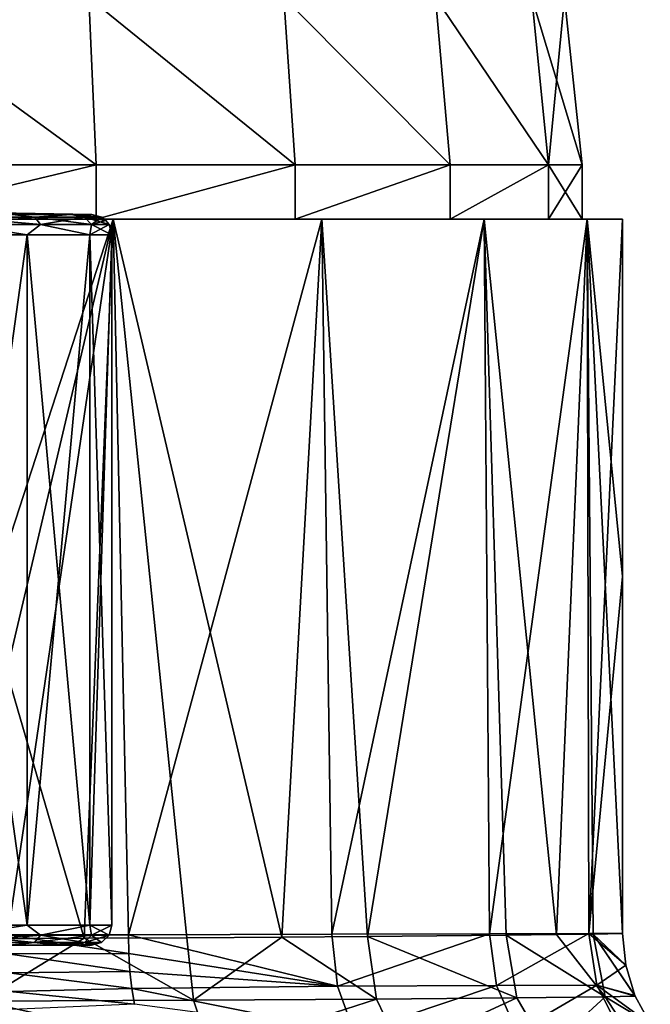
# Model space of a CAD drawing. Header units: millimetres. Extents: x -105 to 105, y -36 to 73.
# Tile 37 of 58: x 7 to 22, y 18 to 43. Entities that reach past the tile are written whole.
import ezdxf

# ---------------------------------------------------------------- set-up
doc = ezdxf.new("R2010")
doc.units = ezdxf.units.MM
doc.header["$LTSCALE"] = 81.481481
for name, color, linetype in [('1', 7, 'CONTINUOUS'), ('168', 7, 'CONTINUOUS'), ('169', 7, 'CONTINUOUS'), ('170', 7, 'CONTINUOUS'), ('171', 7, 'CONTINUOUS'), ('172', 7, 'CONTINUOUS'), ('173', 7, 'CONTINUOUS'), ('174', 7, 'CONTINUOUS'), ('175', 7, 'CONTINUOUS'), ('176', 7, 'CONTINUOUS'), ('2', 7, 'CONTINUOUS'), ('3', 7, 'CONTINUOUS'), ('5', 7, 'CONTINUOUS'), ('6', 7, 'CONTINUOUS'), ('7', 7, 'CONTINUOUS'), ('80', 7, 'CONTINUOUS'), ('81', 7, 'CONTINUOUS'), ('82', 7, 'CONTINUOUS'), ('83', 7, 'CONTINUOUS')]:
    doc.layers.add(name, color=color, linetype=linetype)

msp = doc.modelspace()

# ---------------------------------------------------------------- linework, layer by layer
at = {"layer": '1', "color": 7, "linetype": 'CONTINUOUS'}
for points in [[(8.516, 37.797, -62.934), (3.059, 37.797, -65.567), (2.918, 37.797, -64.577), (8.516, 37.797, -62.934)], [(2.918, 37.797, -23.995), (3.059, 37.797, -23.005), (8.516, 37.797, -25.638), (2.918, 37.797, -23.995)], [(8.932, 37.797, -63.843), (3.059, 37.797, -65.567), (8.516, 37.797, -62.934), (8.932, 37.797, -63.843)], [(3.059, 37.797, -23.005), (8.932, 37.797, -24.729), (8.516, 37.797, -25.638), (3.059, 37.797, -23.005)], [(13.425, 37.797, -59.778), (8.932, 37.797, -63.843), (8.516, 37.797, -62.934), (13.425, 37.797, -59.778)], [(8.516, 37.797, -25.638), (8.932, 37.797, -24.729), (13.425, 37.797, -28.793), (8.516, 37.797, -25.638)], [(14.079, 37.797, -60.535), (8.932, 37.797, -63.843), (13.425, 37.797, -59.778), (14.079, 37.797, -60.535)], [(8.932, 37.797, -24.729), (14.079, 37.797, -28.037), (13.425, 37.797, -28.793), (8.932, 37.797, -24.729)], [(17.245, 37.797, -55.369), (14.079, 37.797, -60.535), (13.425, 37.797, -59.778), (17.245, 37.797, -55.369)], [(13.425, 37.797, -28.793), (14.079, 37.797, -28.037), (17.245, 37.797, -33.202), (13.425, 37.797, -28.793)], [(18.087, 37.797, -55.909), (14.079, 37.797, -60.535), (17.245, 37.797, -55.369), (18.087, 37.797, -55.909)], [(14.079, 37.797, -28.037), (18.087, 37.797, -32.662), (17.245, 37.797, -33.202), (14.079, 37.797, -28.037)], [(19.67, 37.797, -50.061), (18.087, 37.797, -55.909), (17.245, 37.797, -55.369), (19.67, 37.797, -50.061)], [(17.245, 37.797, -33.202), (18.087, 37.797, -32.662), (19.67, 37.797, -38.511), (17.245, 37.797, -33.202)], [(20.629, 37.797, -50.343), (18.087, 37.797, -55.909), (19.67, 37.797, -50.061), (20.629, 37.797, -50.343)], [(18.087, 37.797, -32.662), (20.629, 37.797, -38.228), (19.67, 37.797, -38.511), (18.087, 37.797, -32.662)], [(20.5, 37.797, -44.286), (20.629, 37.797, -50.343), (19.67, 37.797, -50.061), (20.5, 37.797, -44.286)], [(19.67, 37.797, -38.511), (20.629, 37.797, -38.228), (20.5, 37.797, -44.286), (19.67, 37.797, -38.511)], [(20.629, 37.797, -38.228), (20.629, 37.797, -50.343), (20.5, 37.797, -44.286), (20.629, 37.797, -38.228)], [(21.5, 37.797, -44.286), (20.629, 37.797, -50.343), (20.629, 37.797, -38.228), (21.5, 37.797, -44.286)]]:
    msp.add_3dface(points, dxfattribs=at)
at = {"layer": '168', "color": 7, "linetype": 'CONTINUOUS'}
for points in [[(6.373, 19.908, -1.759), (7.549, 19.908, 0.03), (-6.431, 19.908, -1.69), (6.373, 19.908, -1.759)], [(-6.431, 19.908, -1.69), (7.549, 19.908, 0.03), (-0.73, 19.908, 0.291), (-6.431, 19.908, -1.69)], [(-0.73, 19.908, 0.291), (7.549, 19.908, 0.03), (0.826, 19.908, 0.313), (-0.73, 19.908, 0.291)], [(7.892, 19.908, 6.59), (6.431, 19.908, 9.118), (0.73, 19.908, 7.137), (7.892, 19.908, 6.59)], [(2.144, 19.908, 6.481), (7.892, 19.908, 6.59), (0.73, 19.908, 7.137), (2.144, 19.908, 6.481)], [(7.549, 19.908, 0.03), (8.112, 19.908, 1.534), (0.826, 19.908, 0.313), (7.549, 19.908, 0.03)], [(0.826, 19.908, 0.313), (8.112, 19.908, 1.534), (2.221, 19.908, 1.009), (0.826, 19.908, 0.313)], [(3.132, 19.908, 5.277), (7.892, 19.908, 6.59), (2.144, 19.908, 6.481), (3.132, 19.908, 5.277)], [(2.221, 19.908, 1.009), (8.112, 19.908, 1.534), (3.174, 19.908, 2.24), (2.221, 19.908, 1.009)], [(3.5, 19.908, 3.763), (7.892, 19.908, 6.59), (3.132, 19.908, 5.277), (3.5, 19.908, 3.763)], [(8.344, 19.908, 2.748), (8.4, 19.908, 3.72), (3.174, 19.908, 2.24), (8.344, 19.908, 2.748)], [(8.4, 19.908, 3.72), (3.5, 19.908, 3.763), (3.174, 19.908, 2.24), (8.4, 19.908, 3.72)], [(8.112, 19.908, 1.534), (8.344, 19.908, 2.748), (3.174, 19.908, 2.24), (8.112, 19.908, 1.534)], [(8.4, 19.908, 3.72), (7.892, 19.908, 6.59), (3.5, 19.908, 3.763), (8.4, 19.908, 3.72)]]:
    msp.add_3dface(points, dxfattribs=at)
at = {"layer": '169', "color": 7, "linetype": 'CONTINUOUS'}
for points in [[(6.818, 20.408, -2.007), (5.192, 20.158, -3.432), (4.45, 20.408, -3.994), (6.818, 20.408, -2.007)], [(7.146, 20.158, -1.478), (5.192, 20.158, -3.432), (6.818, 20.408, -2.007), (7.146, 20.158, -1.478)], [(8.363, 20.408, 0.67), (7.146, 20.158, -1.478), (6.818, 20.408, -2.007), (8.363, 20.408, 0.67)], [(8.401, 20.158, 0.985), (7.146, 20.158, -1.478), (8.363, 20.408, 0.67), (8.401, 20.158, 0.985)], [(8.9, 20.408, 3.714), (8.401, 20.158, 0.985), (8.363, 20.408, 0.67), (8.9, 20.408, 3.714)], [(8.833, 20.158, 3.714), (8.401, 20.158, 0.985), (8.9, 20.408, 3.714), (8.833, 20.158, 3.714)], [(6.998, 19.975, -1.37), (5.084, 19.975, -3.284), (7.146, 20.158, -1.478), (6.998, 19.975, -1.37)], [(7.146, 20.158, -1.478), (5.084, 19.975, -3.284), (5.192, 20.158, -3.432), (7.146, 20.158, -1.478)], [(8.227, 19.975, 1.041), (6.998, 19.975, -1.37), (8.401, 20.158, 0.985), (8.227, 19.975, 1.041)], [(8.401, 20.158, 0.985), (6.998, 19.975, -1.37), (7.146, 20.158, -1.478), (8.401, 20.158, 0.985)], [(8.65, 19.975, 3.714), (8.227, 19.975, 1.041), (8.833, 20.158, 3.714), (8.65, 19.975, 3.714)], [(8.833, 20.158, 3.714), (8.227, 19.975, 1.041), (8.401, 20.158, 0.985), (8.833, 20.158, 3.714)], [(6.998, 19.975, -1.37), (6.373, 19.908, -1.759), (5.084, 19.975, -3.284), (6.998, 19.975, -1.37)], [(7.549, 19.908, 0.03), (6.373, 19.908, -1.759), (6.998, 19.975, -1.37), (7.549, 19.908, 0.03)], [(8.227, 19.975, 1.041), (7.549, 19.908, 0.03), (6.998, 19.975, -1.37), (8.227, 19.975, 1.041)], [(8.112, 19.908, 1.534), (7.549, 19.908, 0.03), (8.227, 19.975, 1.041), (8.112, 19.908, 1.534)], [(8.344, 19.908, 2.748), (8.112, 19.908, 1.534), (8.65, 19.975, 3.714), (8.344, 19.908, 2.748)], [(8.65, 19.975, 3.714), (8.112, 19.908, 1.534), (8.227, 19.975, 1.041), (8.65, 19.975, 3.714)], [(8.4, 19.908, 3.72), (8.344, 19.908, 2.748), (8.65, 19.975, 3.714), (8.4, 19.908, 3.72)]]:
    msp.add_3dface(points, dxfattribs=at)
at = {"layer": '170', "color": 7, "linetype": 'CONTINUOUS'}
for points in [[(4.45, 20.408, 11.422), (5.192, 20.158, 10.86), (6.818, 20.408, 9.435), (4.45, 20.408, 11.422)], [(5.192, 20.158, 10.86), (7.146, 20.158, 8.906), (6.818, 20.408, 9.435), (5.192, 20.158, 10.86)], [(6.818, 20.408, 9.435), (7.146, 20.158, 8.906), (8.363, 20.408, 6.758), (6.818, 20.408, 9.435)], [(7.146, 20.158, 8.906), (8.401, 20.158, 6.444), (8.363, 20.408, 6.758), (7.146, 20.158, 8.906)], [(8.833, 20.158, 3.714), (8.9, 20.408, 3.714), (8.363, 20.408, 6.758), (8.833, 20.158, 3.714)], [(8.401, 20.158, 6.444), (8.833, 20.158, 3.714), (8.363, 20.408, 6.758), (8.401, 20.158, 6.444)], [(5.084, 19.975, 10.712), (6.998, 19.975, 8.798), (5.192, 20.158, 10.86), (5.084, 19.975, 10.712)], [(5.192, 20.158, 10.86), (6.998, 19.975, 8.798), (7.146, 20.158, 8.906), (5.192, 20.158, 10.86)], [(6.998, 19.975, 8.798), (8.227, 19.975, 6.387), (7.146, 20.158, 8.906), (6.998, 19.975, 8.798)], [(7.146, 20.158, 8.906), (8.227, 19.975, 6.387), (8.401, 20.158, 6.444), (7.146, 20.158, 8.906)], [(8.227, 19.975, 6.387), (8.65, 19.975, 3.714), (8.401, 20.158, 6.444), (8.227, 19.975, 6.387)], [(8.65, 19.975, 3.714), (8.833, 20.158, 3.714), (8.401, 20.158, 6.444), (8.65, 19.975, 3.714)], [(5.084, 19.975, 10.712), (6.431, 19.908, 9.118), (6.998, 19.975, 8.798), (5.084, 19.975, 10.712)], [(6.431, 19.908, 9.118), (7.892, 19.908, 6.59), (6.998, 19.975, 8.798), (6.431, 19.908, 9.118)], [(6.998, 19.975, 8.798), (7.892, 19.908, 6.59), (8.227, 19.975, 6.387), (6.998, 19.975, 8.798)], [(7.892, 19.908, 6.59), (8.4, 19.908, 3.72), (8.227, 19.975, 6.387), (7.892, 19.908, 6.59)], [(8.4, 19.908, 3.72), (8.65, 19.975, 3.714), (8.227, 19.975, 6.387), (8.4, 19.908, 3.72)]]:
    msp.add_3dface(points, dxfattribs=at)
at = {"layer": '171', "color": 7, "linetype": 'CONTINUOUS'}
for points in [[(4.45, 20.408, 11.422), (6.818, 20.408, 9.435), (4.45, 37.416, 11.422), (4.45, 20.408, 11.422)], [(4.45, 37.416, 11.422), (6.818, 20.408, 9.435), (6.818, 37.416, 9.435), (4.45, 37.416, 11.422)], [(6.818, 20.408, 9.435), (8.363, 20.408, 6.758), (6.818, 37.416, 9.435), (6.818, 20.408, 9.435)], [(6.818, 37.416, 9.435), (8.363, 20.408, 6.758), (8.363, 37.416, 6.758), (6.818, 37.416, 9.435)], [(8.363, 20.408, 6.758), (8.9, 20.408, 3.714), (8.363, 37.416, 6.758), (8.363, 20.408, 6.758)], [(8.363, 37.416, 6.758), (8.9, 20.408, 3.714), (8.9, 37.416, 3.714), (8.363, 37.416, 6.758)]]:
    msp.add_3dface(points, dxfattribs=at)
at = {"layer": '172', "color": 7, "linetype": 'CONTINUOUS'}
for points in [[(6.818, 20.408, -2.007), (4.45, 20.408, -3.994), (6.818, 37.416, -2.007), (6.818, 20.408, -2.007)], [(6.818, 37.416, -2.007), (4.45, 20.408, -3.994), (4.45, 37.416, -3.994), (6.818, 37.416, -2.007)], [(8.363, 20.408, 0.67), (6.818, 20.408, -2.007), (8.363, 37.416, 0.67), (8.363, 20.408, 0.67)], [(8.363, 37.416, 0.67), (6.818, 20.408, -2.007), (6.818, 37.416, -2.007), (8.363, 37.416, 0.67)], [(8.9, 20.408, 3.714), (8.363, 20.408, 0.67), (8.9, 37.416, 3.714), (8.9, 20.408, 3.714)], [(8.9, 37.416, 3.714), (8.363, 20.408, 0.67), (8.363, 37.416, 0.67), (8.9, 37.416, 3.714)]]:
    msp.add_3dface(points, dxfattribs=at)
at = {"layer": '173', "color": 7, "linetype": 'CONTINUOUS'}
for points in [[(7.002, 37.847, -1.373), (5.087, 37.847, -3.288), (6.441, 37.916, -1.691), (7.002, 37.847, -1.373)], [(7.002, 37.847, -1.373), (5.193, 37.664, -3.433), (5.087, 37.847, -3.288), (7.002, 37.847, -1.373)], [(7.147, 37.664, -1.479), (5.193, 37.664, -3.433), (7.002, 37.847, -1.373), (7.147, 37.664, -1.479)], [(7.902, 37.916, 0.838), (7.002, 37.847, -1.373), (6.441, 37.916, -1.691), (7.902, 37.916, 0.838)], [(8.231, 37.847, 1.04), (7.002, 37.847, -1.373), (7.902, 37.916, 0.838), (8.231, 37.847, 1.04)], [(8.231, 37.847, 1.04), (7.147, 37.664, -1.479), (7.002, 37.847, -1.373), (8.231, 37.847, 1.04)], [(8.402, 37.664, 0.984), (7.147, 37.664, -1.479), (8.231, 37.847, 1.04), (8.402, 37.664, 0.984)], [(8.409, 37.916, 3.714), (8.231, 37.847, 1.04), (7.902, 37.916, 0.838), (8.409, 37.916, 3.714)], [(8.655, 37.847, 3.714), (8.231, 37.847, 1.04), (8.409, 37.916, 3.714), (8.655, 37.847, 3.714)], [(8.655, 37.847, 3.714), (8.402, 37.664, 0.984), (8.231, 37.847, 1.04), (8.655, 37.847, 3.714)], [(8.757, 37.767, 3.714), (8.402, 37.664, 0.984), (8.655, 37.847, 3.714), (8.757, 37.767, 3.714)], [(6.818, 37.416, -2.007), (4.45, 37.416, -3.994), (5.193, 37.664, -3.433), (6.818, 37.416, -2.007)], [(7.147, 37.664, -1.479), (6.818, 37.416, -2.007), (5.193, 37.664, -3.433), (7.147, 37.664, -1.479)], [(8.363, 37.416, 0.67), (6.818, 37.416, -2.007), (7.147, 37.664, -1.479), (8.363, 37.416, 0.67)], [(8.402, 37.664, 0.984), (8.363, 37.416, 0.67), (7.147, 37.664, -1.479), (8.402, 37.664, 0.984)], [(8.9, 37.416, 3.714), (8.363, 37.416, 0.67), (8.834, 37.664, 3.714), (8.9, 37.416, 3.714)], [(8.834, 37.664, 3.714), (8.363, 37.416, 0.67), (8.402, 37.664, 0.984), (8.834, 37.664, 3.714)], [(8.834, 37.664, 3.714), (8.402, 37.664, 0.984), (8.757, 37.767, 3.714), (8.834, 37.664, 3.714)]]:
    msp.add_3dface(points, dxfattribs=at)
at = {"layer": '174', "color": 7, "linetype": 'CONTINUOUS'}
for points in [[(5.087, 37.847, 10.716), (7.002, 37.847, 8.801), (6.441, 37.916, 9.119), (5.087, 37.847, 10.716)], [(5.193, 37.664, 10.861), (7.147, 37.664, 8.907), (5.087, 37.847, 10.716), (5.193, 37.664, 10.861)], [(5.087, 37.847, 10.716), (7.147, 37.664, 8.907), (7.002, 37.847, 8.801), (5.087, 37.847, 10.716)], [(6.441, 37.916, 9.119), (7.002, 37.847, 8.801), (7.902, 37.916, 6.59), (6.441, 37.916, 9.119)], [(7.002, 37.847, 8.801), (8.231, 37.847, 6.389), (7.902, 37.916, 6.59), (7.002, 37.847, 8.801)], [(7.147, 37.664, 8.907), (8.402, 37.664, 6.444), (7.002, 37.847, 8.801), (7.147, 37.664, 8.907)], [(7.002, 37.847, 8.801), (8.402, 37.664, 6.444), (8.231, 37.847, 6.389), (7.002, 37.847, 8.801)], [(8.655, 37.847, 3.714), (8.409, 37.916, 3.714), (7.902, 37.916, 6.59), (8.655, 37.847, 3.714)], [(8.231, 37.847, 6.389), (8.655, 37.847, 3.714), (7.902, 37.916, 6.59), (8.231, 37.847, 6.389)], [(8.834, 37.664, 3.714), (8.757, 37.767, 3.714), (8.231, 37.847, 6.389), (8.834, 37.664, 3.714)], [(8.402, 37.664, 6.444), (8.834, 37.664, 3.714), (8.231, 37.847, 6.389), (8.402, 37.664, 6.444)], [(8.757, 37.767, 3.714), (8.655, 37.847, 3.714), (8.231, 37.847, 6.389), (8.757, 37.767, 3.714)], [(4.45, 37.416, 11.422), (6.818, 37.416, 9.435), (5.193, 37.664, 10.861), (4.45, 37.416, 11.422)], [(5.193, 37.664, 10.861), (6.818, 37.416, 9.435), (7.147, 37.664, 8.907), (5.193, 37.664, 10.861)], [(6.818, 37.416, 9.435), (8.363, 37.416, 6.758), (7.147, 37.664, 8.907), (6.818, 37.416, 9.435)], [(7.147, 37.664, 8.907), (8.363, 37.416, 6.758), (8.402, 37.664, 6.444), (7.147, 37.664, 8.907)], [(8.363, 37.416, 6.758), (8.9, 37.416, 3.714), (8.402, 37.664, 6.444), (8.363, 37.416, 6.758)], [(8.9, 37.416, 3.714), (8.834, 37.664, 3.714), (8.402, 37.664, 6.444), (8.9, 37.416, 3.714)]]:
    msp.add_3dface(points, dxfattribs=at)
at = {"layer": '175', "color": 7, "linetype": 'CONTINUOUS'}
for points in [[(7.902, 37.916, 6.59), (8.409, 37.916, 3.714), (0, 38.063, 3.714), (7.902, 37.916, 6.59)], [(6.441, 37.916, 9.119), (7.902, 37.916, 6.59), (0, 38.063, 3.714), (6.441, 37.916, 9.119)]]:
    msp.add_3dface(points, dxfattribs=at)
at = {"layer": '176', "color": 7, "linetype": 'CONTINUOUS'}
for points in [[(8.409, 37.916, 3.714), (7.902, 37.916, 0.838), (0, 38.063, 3.714), (8.409, 37.916, 3.714)], [(7.902, 37.916, 0.838), (6.441, 37.916, -1.691), (0, 38.063, 3.714), (7.902, 37.916, 0.838)]]:
    msp.add_3dface(points, dxfattribs=at)
at = {"layer": '2', "color": 7, "linetype": 'CONTINUOUS'}
for points in [[(3.059, 37.797, -65.567), (8.932, 37.797, -63.843), (3.201, 20.161, -65.546), (3.059, 37.797, -65.567)], [(3.201, 20.161, -65.546), (8.932, 37.797, -63.843), (4.779, 20.163, -65.248), (3.201, 20.161, -65.546)], [(4.779, 20.163, -65.248), (8.932, 37.797, -63.843), (6.335, 20.166, -64.832), (4.779, 20.163, -65.248)], [(6.335, 20.166, -64.832), (8.932, 37.797, -63.843), (9.317, 20.17, -63.662), (6.335, 20.166, -64.832)], [(8.932, 37.797, -63.843), (14.079, 37.797, -60.535), (9.317, 20.17, -63.662), (8.932, 37.797, -63.843)], [(9.317, 20.17, -63.662), (14.079, 37.797, -60.535), (14.326, 20.183, -60.318), (9.317, 20.17, -63.662)], [(14.079, 37.797, -60.535), (18.087, 37.797, -55.909), (14.326, 20.183, -60.318), (14.079, 37.797, -60.535)], [(14.326, 20.183, -60.318), (18.087, 37.797, -55.909), (18.216, 20.192, -55.706), (14.326, 20.183, -60.318)], [(18.087, 37.797, -55.909), (20.629, 37.797, -50.343), (18.216, 20.192, -55.706), (18.087, 37.797, -55.909)], [(18.216, 20.192, -55.706), (20.629, 37.797, -50.343), (20.667, 20.198, -50.213), (18.216, 20.192, -55.706)], [(20.629, 37.797, -50.343), (21.5, 37.797, -44.286), (20.667, 20.198, -50.213), (20.629, 37.797, -50.343)], [(20.667, 20.198, -50.213), (21.5, 37.797, -44.286), (21.5, 28.998, -44.286), (20.667, 20.198, -50.213)], [(21.5, 20.199, -44.286), (20.667, 20.198, -50.213), (21.5, 28.998, -44.286), (21.5, 20.199, -44.286)]]:
    msp.add_3dface(points, dxfattribs=at)
at = {"layer": '3', "color": 7, "linetype": 'CONTINUOUS'}
for points in [[(8.932, 37.797, -24.729), (3.059, 37.797, -23.005), (8.223, 20.081, -24.42), (8.932, 37.797, -24.729)], [(8.223, 20.081, -24.42), (3.059, 37.797, -23.005), (5.562, 20.071, -23.518), (8.223, 20.081, -24.42)], [(10.749, 20.094, -25.666), (8.932, 37.797, -24.729), (8.223, 20.081, -24.42), (10.749, 20.094, -25.666)], [(14.079, 37.797, -28.037), (8.932, 37.797, -24.729), (13.094, 20.109, -27.233), (14.079, 37.797, -28.037)], [(13.094, 20.109, -27.233), (8.932, 37.797, -24.729), (10.749, 20.094, -25.666), (13.094, 20.109, -27.233)], [(15.209, 20.125, -29.09), (14.079, 37.797, -28.037), (13.094, 20.109, -27.233), (15.209, 20.125, -29.09)], [(18.087, 37.797, -32.662), (14.079, 37.797, -28.037), (15.209, 20.125, -29.09), (18.087, 37.797, -32.662)], [(18.625, 20.157, -33.545), (18.087, 37.797, -32.662), (15.209, 20.125, -29.09), (18.625, 20.157, -33.545)], [(20.629, 37.797, -38.228), (18.087, 37.797, -32.662), (19.87, 20.172, -36.075), (20.629, 37.797, -38.228)], [(19.87, 20.172, -36.075), (18.087, 37.797, -32.662), (18.625, 20.157, -33.545), (19.87, 20.172, -36.075)], [(20.77, 20.184, -38.73), (20.629, 37.797, -38.228), (19.87, 20.172, -36.075), (20.77, 20.184, -38.73)], [(21.5, 37.797, -44.286), (20.629, 37.797, -38.228), (21.5, 28.998, -44.286), (21.5, 37.797, -44.286)], [(20.629, 37.797, -38.228), (21.5, 20.199, -44.286), (21.5, 28.998, -44.286), (20.629, 37.797, -38.228)], [(21.5, 20.199, -44.286), (20.629, 37.797, -38.228), (20.77, 20.184, -38.73), (21.5, 20.199, -44.286)]]:
    msp.add_3dface(points, dxfattribs=at)
at = {"layer": '5', "color": 7, "linetype": 'CONTINUOUS'}
for points in [[(18.625, 20.157, -33.545), (15.209, 20.125, -29.09), (18.891, 18.614, -33.385), (18.625, 20.157, -33.545)], [(19.87, 20.172, -36.075), (18.625, 20.157, -33.545), (21.066, 18.638, -38.615), (19.87, 20.172, -36.075)], [(21.066, 18.638, -38.615), (18.625, 20.157, -33.545), (18.891, 18.614, -33.385), (21.066, 18.638, -38.615)], [(20.77, 20.184, -38.73), (19.87, 20.172, -36.075), (21.066, 18.638, -38.615), (20.77, 20.184, -38.73)], [(21.5, 20.199, -44.286), (20.77, 20.184, -38.73), (21.577, 19.42, -44.287), (21.5, 20.199, -44.286)], [(21.577, 19.42, -44.287), (20.77, 20.184, -38.73), (21.805, 18.669, -44.288), (21.577, 19.42, -44.287)], [(21.805, 18.669, -44.288), (20.77, 20.184, -38.73), (21.812, 18.652, -44.288), (21.805, 18.669, -44.288)], [(21.812, 18.652, -44.288), (20.77, 20.184, -38.73), (21.066, 18.638, -38.615), (21.812, 18.652, -44.288)], [(8.223, 20.081, -24.42), (5.562, 20.071, -23.518), (5.684, 18.534, -23.228), (8.223, 20.081, -24.42)], [(10.913, 18.555, -25.404), (8.223, 20.081, -24.42), (5.684, 18.534, -23.228), (10.913, 18.555, -25.404)], [(10.749, 20.094, -25.666), (8.223, 20.081, -24.42), (10.913, 18.555, -25.404), (10.749, 20.094, -25.666)], [(13.094, 20.109, -27.233), (10.749, 20.094, -25.666), (10.913, 18.555, -25.404), (13.094, 20.109, -27.233)], [(15.43, 18.583, -28.87), (13.094, 20.109, -27.233), (10.913, 18.555, -25.404), (15.43, 18.583, -28.87)], [(15.209, 20.125, -29.09), (13.094, 20.109, -27.233), (15.43, 18.583, -28.87), (15.209, 20.125, -29.09)], [(18.891, 18.614, -33.385), (15.209, 20.125, -29.09), (15.43, 18.583, -28.87), (18.891, 18.614, -33.385)], [(10.913, 18.555, -25.404), (5.684, 18.534, -23.228), (11.35, 17.27, -24.667), (10.913, 18.555, -25.404)], [(11.35, 17.27, -24.667), (5.684, 18.534, -23.228), (5.897, 17.25, -22.399), (11.35, 17.27, -24.667)], [(15.43, 18.583, -28.87), (10.913, 18.555, -25.404), (11.35, 17.27, -24.667), (15.43, 18.583, -28.87)], [(16.043, 17.298, -28.267), (15.43, 18.583, -28.87), (11.35, 17.27, -24.667), (16.043, 17.298, -28.267)], [(18.891, 18.614, -33.385), (15.43, 18.583, -28.87), (16.043, 17.298, -28.267), (18.891, 18.614, -33.385)], [(19.641, 17.327, -32.96), (18.891, 18.614, -33.385), (16.043, 17.298, -28.267), (19.641, 17.327, -32.96)], [(21.066, 18.638, -38.615), (18.891, 18.614, -33.385), (19.641, 17.327, -32.96), (21.066, 18.638, -38.615)], [(21.906, 17.35, -38.413), (21.066, 18.638, -38.615), (19.641, 17.327, -32.96), (21.906, 17.35, -38.413)], [(21.812, 18.652, -44.288), (21.066, 18.638, -38.615), (22.184, 17.966, -44.289), (21.812, 18.652, -44.288)], [(22.184, 17.966, -44.289), (21.066, 18.638, -38.615), (21.906, 17.35, -38.413), (22.184, 17.966, -44.289)]]:
    msp.add_3dface(points, dxfattribs=at)
at = {"layer": '6', "color": 7, "linetype": 'CONTINUOUS'}
for points in [[(9.317, 20.17, -63.662), (14.326, 20.183, -60.318), (14.472, 18.905, -60.394), (9.317, 20.17, -63.662)], [(9.317, 20.17, -63.662), (14.472, 18.905, -60.394), (9.321, 19.709, -63.668), (9.317, 20.17, -63.662)], [(14.326, 20.183, -60.318), (18.216, 20.192, -55.706), (14.472, 18.905, -60.394), (14.326, 20.183, -60.318)], [(14.472, 18.905, -60.394), (18.216, 20.192, -55.706), (18.389, 18.917, -55.78), (14.472, 18.905, -60.394)], [(18.216, 20.192, -55.706), (20.667, 20.198, -50.213), (18.389, 18.917, -55.78), (18.216, 20.192, -55.706)], [(20.667, 20.198, -50.213), (20.865, 18.93, -50.272), (18.389, 18.917, -55.78), (20.667, 20.198, -50.213)], [(20.667, 20.198, -50.213), (21.5, 20.199, -44.286), (21.577, 19.42, -44.287), (20.667, 20.198, -50.213)], [(20.667, 20.198, -50.213), (21.577, 19.42, -44.287), (20.865, 18.93, -50.272), (20.667, 20.198, -50.213)], [(9.321, 19.709, -63.668), (14.472, 18.905, -60.394), (9.347, 19.265, -63.711), (9.321, 19.709, -63.668)], [(21.577, 19.42, -44.287), (21.805, 18.669, -44.288), (20.865, 18.93, -50.272), (21.577, 19.42, -44.287)], [(9.347, 19.265, -63.711), (14.472, 18.905, -60.394), (9.394, 18.842, -63.788), (9.347, 19.265, -63.711)], [(18.389, 18.917, -55.78), (20.865, 18.93, -50.272), (18.894, 17.774, -56.054), (18.389, 18.917, -55.78)], [(20.865, 18.93, -50.272), (21.429, 17.814, -50.411), (18.894, 17.774, -56.054), (20.865, 18.93, -50.272)], [(21.805, 18.669, -44.288), (21.812, 18.652, -44.288), (20.865, 18.93, -50.272), (21.805, 18.669, -44.288)], [(21.812, 18.652, -44.288), (22.184, 17.966, -44.289), (20.865, 18.93, -50.272), (21.812, 18.652, -44.288)], [(20.865, 18.93, -50.272), (22.184, 17.966, -44.289), (21.429, 17.814, -50.411), (20.865, 18.93, -50.272)], [(14.472, 18.905, -60.394), (14.885, 17.74, -60.751), (9.394, 18.842, -63.788), (14.472, 18.905, -60.394)], [(9.394, 18.842, -63.788), (14.885, 17.74, -60.751), (9.459, 18.454, -63.896), (9.394, 18.842, -63.788)], [(14.885, 17.74, -60.751), (14.472, 18.905, -60.394), (18.389, 18.917, -55.78), (14.885, 17.74, -60.751)], [(14.885, 17.74, -60.751), (18.389, 18.917, -55.78), (18.894, 17.774, -56.054), (14.885, 17.74, -60.751)]]:
    msp.add_3dface(points, dxfattribs=at)
at = {"layer": '7', "color": 7, "linetype": 'CONTINUOUS'}
for points in [[(6.335, 20.166, -64.832), (9.321, 19.709, -63.668), (6.334, 19.7, -64.836), (6.335, 20.166, -64.832)], [(6.335, 20.166, -64.832), (9.317, 20.17, -63.662), (9.321, 19.709, -63.668), (6.335, 20.166, -64.832)], [(9.321, 19.709, -63.668), (9.347, 19.265, -63.711), (6.334, 19.7, -64.836), (9.321, 19.709, -63.668)], [(9.347, 19.265, -63.711), (6.35, 19.234, -64.869), (6.334, 19.7, -64.836), (9.347, 19.265, -63.711)], [(9.347, 19.265, -63.711), (9.394, 18.842, -63.788), (6.35, 19.234, -64.869), (9.347, 19.265, -63.711)], [(9.394, 18.842, -63.788), (6.384, 18.774, -64.937), (6.35, 19.234, -64.869), (9.394, 18.842, -63.788)], [(9.394, 18.842, -63.788), (9.459, 18.454, -63.896), (6.384, 18.774, -64.937), (9.394, 18.842, -63.788)], [(9.459, 18.454, -63.896), (6.439, 18.33, -65.046), (6.384, 18.774, -64.937), (9.459, 18.454, -63.896)]]:
    msp.add_3dface(points, dxfattribs=at)
at = {"layer": '80', "color": 7, "linetype": 'CONTINUOUS'}
for points in [[(2.856, 43.257, -64.153), (8.338, 43.257, -62.543), (8.515, 39.137, -62.934), (2.856, 43.257, -64.153)], [(2.917, 39.137, -64.577), (2.856, 43.257, -64.153), (8.515, 39.137, -62.934), (2.917, 39.137, -64.577)], [(8.338, 43.257, -62.543), (13.144, 43.257, -59.455), (13.424, 39.137, -59.779), (8.338, 43.257, -62.543)], [(8.515, 39.137, -62.934), (8.338, 43.257, -62.543), (13.424, 39.137, -59.779), (8.515, 39.137, -62.934)], [(13.144, 43.257, -59.455), (16.885, 43.257, -55.137), (17.245, 39.137, -55.369), (13.144, 43.257, -59.455)], [(13.424, 39.137, -59.779), (13.144, 43.257, -59.455), (17.245, 39.137, -55.369), (13.424, 39.137, -59.779)], [(16.885, 43.257, -55.137), (19.258, 43.257, -49.941), (19.67, 39.137, -50.062), (16.885, 43.257, -55.137)], [(17.245, 39.137, -55.369), (16.885, 43.257, -55.137), (19.67, 39.137, -50.062), (17.245, 39.137, -55.369)], [(19.258, 43.257, -49.941), (20.071, 43.257, -44.286), (19.67, 39.137, -50.062), (19.258, 43.257, -49.941)], [(19.67, 39.137, -50.062), (20.071, 43.257, -44.286), (20.5, 39.137, -44.286), (19.67, 39.137, -50.062)]]:
    msp.add_3dface(points, dxfattribs=at)
at = {"layer": '81', "color": 7, "linetype": 'CONTINUOUS'}
for points in [[(8.338, 43.257, -26.029), (2.857, 43.257, -24.419), (8.515, 39.137, -25.638), (8.338, 43.257, -26.029)], [(8.515, 39.137, -25.638), (2.857, 43.257, -24.419), (2.917, 39.137, -23.995), (8.515, 39.137, -25.638)], [(13.144, 43.257, -29.117), (8.338, 43.257, -26.029), (13.424, 39.137, -28.793), (13.144, 43.257, -29.117)], [(13.424, 39.137, -28.793), (8.338, 43.257, -26.029), (8.515, 39.137, -25.638), (13.424, 39.137, -28.793)], [(16.885, 43.257, -33.435), (13.144, 43.257, -29.117), (17.246, 39.137, -33.203), (16.885, 43.257, -33.435)], [(17.246, 39.137, -33.203), (13.144, 43.257, -29.117), (13.424, 39.137, -28.793), (17.246, 39.137, -33.203)], [(19.258, 43.257, -38.631), (16.885, 43.257, -33.435), (19.67, 39.137, -38.51), (19.258, 43.257, -38.631)], [(19.67, 39.137, -38.51), (16.885, 43.257, -33.435), (17.246, 39.137, -33.203), (19.67, 39.137, -38.51)], [(20.5, 39.137, -44.286), (20.071, 43.257, -44.286), (19.258, 43.257, -38.631), (20.5, 39.137, -44.286)], [(20.5, 39.137, -44.286), (19.258, 43.257, -38.631), (19.67, 39.137, -38.51), (20.5, 39.137, -44.286)]]:
    msp.add_3dface(points, dxfattribs=at)
at = {"layer": '82', "color": 7, "linetype": 'CONTINUOUS'}
for points in [[(2.918, 37.797, -23.995), (8.515, 39.137, -25.638), (2.917, 39.137, -23.995), (2.918, 37.797, -23.995)], [(2.918, 37.797, -23.995), (8.516, 37.797, -25.638), (8.515, 39.137, -25.638), (2.918, 37.797, -23.995)], [(8.516, 37.797, -25.638), (13.424, 39.137, -28.793), (8.515, 39.137, -25.638), (8.516, 37.797, -25.638)], [(8.516, 37.797, -25.638), (13.425, 37.797, -28.793), (13.424, 39.137, -28.793), (8.516, 37.797, -25.638)], [(13.425, 37.797, -28.793), (17.246, 39.137, -33.203), (13.424, 39.137, -28.793), (13.425, 37.797, -28.793)], [(13.425, 37.797, -28.793), (17.245, 37.797, -33.202), (17.246, 39.137, -33.203), (13.425, 37.797, -28.793)], [(17.245, 37.797, -33.202), (19.67, 37.797, -38.511), (19.67, 39.137, -38.51), (17.245, 37.797, -33.202)], [(17.245, 37.797, -33.202), (19.67, 39.137, -38.51), (17.246, 39.137, -33.203), (17.245, 37.797, -33.202)], [(19.67, 37.797, -38.511), (20.5, 37.797, -44.286), (19.67, 39.137, -38.51), (19.67, 37.797, -38.511)], [(20.5, 37.797, -44.286), (20.5, 39.137, -44.286), (19.67, 39.137, -38.51), (20.5, 37.797, -44.286)]]:
    msp.add_3dface(points, dxfattribs=at)
at = {"layer": '83', "color": 7, "linetype": 'CONTINUOUS'}
for points in [[(2.918, 37.797, -64.577), (2.917, 39.137, -64.577), (8.515, 39.137, -62.934), (2.918, 37.797, -64.577)], [(8.516, 37.797, -62.934), (2.918, 37.797, -64.577), (8.515, 39.137, -62.934), (8.516, 37.797, -62.934)], [(8.516, 37.797, -62.934), (8.515, 39.137, -62.934), (13.424, 39.137, -59.779), (8.516, 37.797, -62.934)], [(13.425, 37.797, -59.778), (8.516, 37.797, -62.934), (13.424, 39.137, -59.779), (13.425, 37.797, -59.778)], [(13.425, 37.797, -59.778), (13.424, 39.137, -59.779), (17.245, 39.137, -55.369), (13.425, 37.797, -59.778)], [(17.245, 37.797, -55.369), (13.425, 37.797, -59.778), (17.245, 39.137, -55.369), (17.245, 37.797, -55.369)], [(19.67, 37.797, -50.061), (17.245, 37.797, -55.369), (19.67, 39.137, -50.062), (19.67, 37.797, -50.061)], [(17.245, 37.797, -55.369), (17.245, 39.137, -55.369), (19.67, 39.137, -50.062), (17.245, 37.797, -55.369)], [(20.5, 37.797, -44.286), (19.67, 37.797, -50.061), (20.5, 39.137, -44.286), (20.5, 37.797, -44.286)], [(19.67, 37.797, -50.061), (19.67, 39.137, -50.062), (20.5, 39.137, -44.286), (19.67, 37.797, -50.061)]]:
    msp.add_3dface(points, dxfattribs=at)

doc.saveas('drawing.dxf')
